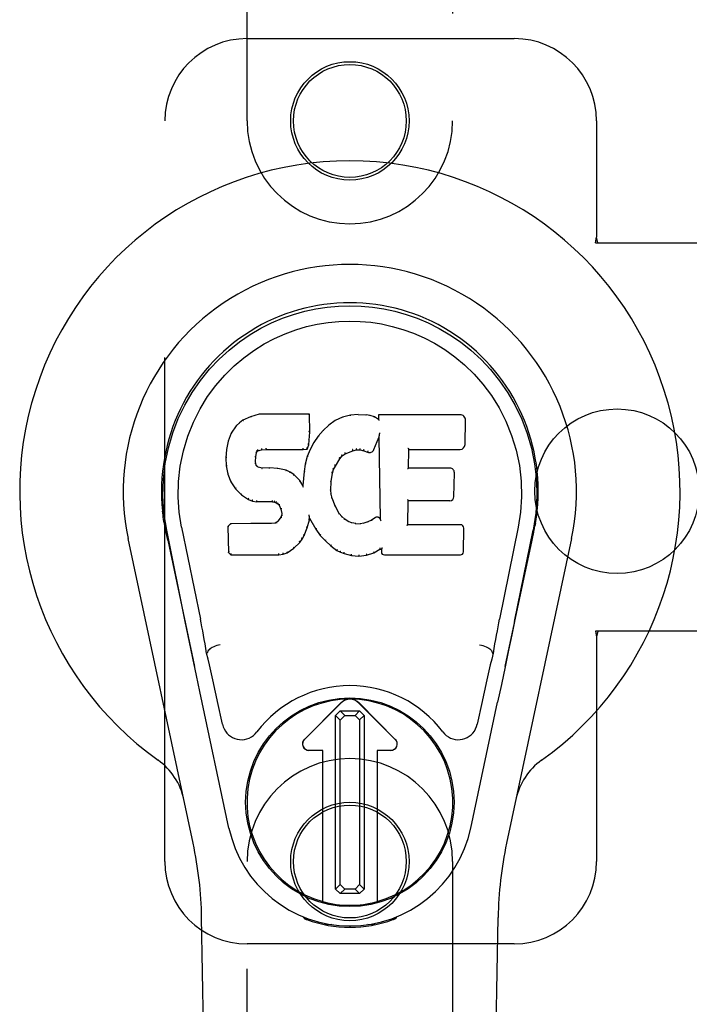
# Model space of a CAD drawing. Header units: inches. Extents: x 0 to 278, y 0 to 180.
# Tile 61 of 76: x 124.81 to 126.85, y 89.9 to 92.89. Entities that reach past the tile are written whole.
import ezdxf

# ---------------------------------------------------------------- set-up
doc = ezdxf.new("R2010")
doc.units = ezdxf.units.IN
doc.header["$LTSCALE"] = 15.310625
doc.header["$MEASUREMENT"] = 0
doc.linetypes.add('HIDDEN', pattern=[0.2, 0.1, -0.1])
doc.layers.add('RIGHTHAND_DOOR_ASSEMBLY', color=7, linetype='CONTINUOUS')
doc.layers.add('SUBPANEL', color=7, linetype='CONTINUOUS')

msp = doc.modelspace()

# ---------------------------------------------------------------- linework, layer by layer
at = {"layer": 'RIGHTHAND_DOOR_ASSEMBLY', "color": 8, "linetype": 'HIDDEN'}
for p, q in [((125.5038, 92.5805), (125.5038, 94.438)), ((126.1288, 94.438), (126.1288, 92.5805)), ((125.5038, 92.8305), (126.3163, 92.8305)), ((125.2538, 90.3305), (125.2538, 92.5805)), ((126.5663, 92.5805), (126.5663, 92.2273)), ((126.5633, 92.2105), (126.5663, 92.2273)), ((126.5707, 92.2105), (126.5663, 92.2273)), ((126.5633, 92.2105), (126.8842, 92.2105)), ((126.8842, 91.0305), (126.5633, 91.0305)), ((126.5633, 91.0305), (126.5663, 91.0136)), ((126.5707, 91.0305), (126.5663, 91.0136)), ((126.5663, 91.0136), (126.5663, 90.3305)), ((125.5038, 88.473), (125.5038, 90.3305)), ((126.1288, 90.3305), (126.1288, 88.473)), ((126.3163, 90.0805), (125.5038, 90.0805))]:
    msp.add_line(p, q, dxfattribs=at)
at = {"layer": 'RIGHTHAND_DOOR_ASSEMBLY', "color": 7, "linetype": 'Continuous'}
for p, q in [((125.5402, 91.69), (125.5144, 91.6817)), ((125.6931, 91.69), (125.5402, 91.69)), ((125.5403, 91.6893), (125.5402, 91.69)), ((125.6925, 91.6893), (125.6931, 91.69)), ((125.6943, 91.6351), (125.6931, 91.69)), ((125.8178, 91.6861), (125.7942, 91.6807)), ((125.8414, 91.6885), (125.8178, 91.6861)), ((125.8179, 91.6855), (125.8178, 91.6861)), ((125.8414, 91.6885), (125.8654, 91.688)), ((125.8414, 91.6878), (125.8414, 91.6885)), ((125.8415, 91.6872), (125.8414, 91.6878)), ((125.8653, 91.6874), (125.8654, 91.688)), ((125.8782, 91.686), (125.8654, 91.688)), ((125.8781, 91.6854), (125.8782, 91.686)), ((125.8911, 91.6818), (125.8782, 91.686)), ((126.1517, 91.6879), (125.9029, 91.6879)), ((125.9036, 91.6873), (125.9029, 91.6879)), ((125.9029, 91.6879), (125.9032, 91.6738)), ((125.4703, 91.6539), (125.4555, 91.6321)), ((125.4802, 91.6634), (125.4703, 91.6539)), ((125.4707, 91.6535), (125.4703, 91.6539)), ((125.4913, 91.6711), (125.4802, 91.6634)), ((125.4806, 91.6629), (125.4802, 91.6634)), ((125.5144, 91.6817), (125.4913, 91.6711)), ((125.4916, 91.6706), (125.4913, 91.6711)), ((125.5147, 91.6811), (125.5144, 91.6817)), ((125.7521, 91.6565), (125.735, 91.6401)), ((125.7717, 91.6708), (125.7521, 91.6565)), ((125.7525, 91.656), (125.7521, 91.6565)), ((125.7942, 91.6807), (125.7717, 91.6708)), ((125.772, 91.6702), (125.7717, 91.6708)), ((125.7944, 91.6801), (125.7942, 91.6807)), ((125.8908, 91.6812), (125.8911, 91.6818)), ((125.9032, 91.6738), (125.8911, 91.6818)), ((125.9032, 91.6738), (125.9038, 91.6727)), ((126.1665, 91.5971), (126.1678, 91.6715)), ((125.4555, 91.6321), (125.4458, 91.6074)), ((125.4561, 91.6318), (125.4555, 91.6321)), ((125.6929, 91.6107), (125.6943, 91.6351)), ((125.6937, 91.6351), (125.6943, 91.6351)), ((125.735, 91.6401), (125.7198, 91.6223)), ((125.7354, 91.6397), (125.735, 91.6401)), ((125.905, 91.6244), (125.9049, 91.6236)), ((125.9051, 91.6251), (125.905, 91.6244)), ((125.9053, 91.6262), (125.9051, 91.6251)), ((125.9055, 91.6272), (125.9053, 91.6262)), ((125.9057, 91.6285), (125.9055, 91.6272)), ((125.9059, 91.6299), (125.9057, 91.6285)), ((125.9063, 91.6318), (125.9059, 91.6299)), ((125.9065, 91.6329), (125.9063, 91.6318)), ((125.4458, 91.6074), (125.4408, 91.5823)), ((125.4464, 91.6072), (125.4458, 91.6074)), ((125.6869, 91.5837), (125.6913, 91.5964)), ((125.6908, 91.5966), (125.6913, 91.5964)), ((125.6913, 91.5964), (125.6929, 91.6107)), ((125.6923, 91.6108), (125.6929, 91.6107)), ((125.7065, 91.6031), (125.6954, 91.5824)), ((125.7198, 91.6223), (125.7065, 91.6031)), ((125.707, 91.6027), (125.7065, 91.6031)), ((125.7203, 91.622), (125.7198, 91.6223)), ((125.8893, 91.5821), (125.9041, 91.6189)), ((125.9047, 91.6218), (125.9041, 91.6189)), ((125.9041, 91.6189), (125.9085, 91.3718)), ((125.9049, 91.6236), (125.9048, 91.6231)), ((125.4408, 91.5823), (125.4394, 91.5574)), ((125.4414, 91.5822), (125.4408, 91.5823)), ((125.5304, 91.5597), (125.5324, 91.5727)), ((125.5318, 91.5729), (125.5324, 91.5727)), ((125.5324, 91.5727), (125.534, 91.576)), ((125.5335, 91.5764), (125.534, 91.576)), ((125.534, 91.576), (125.5366, 91.5782)), ((125.5363, 91.5786), (125.5366, 91.5782)), ((125.5366, 91.5782), (125.5479, 91.5816)), ((125.5478, 91.5821), (125.5479, 91.5816)), ((125.5479, 91.5816), (125.5613, 91.5826)), ((125.5612, 91.5865), (125.5612, 91.5852)), ((125.5612, 91.5832), (125.5613, 91.5826)), ((125.5613, 91.5826), (125.6742, 91.5826)), ((125.6742, 91.5852), (125.6741, 91.5865)), ((125.6742, 91.5826), (125.6869, 91.5837)), ((125.6742, 91.5832), (125.6742, 91.5826)), ((125.6864, 91.5842), (125.6869, 91.5837)), ((125.6954, 91.5824), (125.6868, 91.5605)), ((125.696, 91.5821), (125.6954, 91.5824)), ((125.7933, 91.5629), (125.8021, 91.5689)), ((125.8018, 91.5694), (125.8021, 91.5689)), ((125.8021, 91.5689), (125.8254, 91.5786)), ((125.8253, 91.5791), (125.8254, 91.5786)), ((125.8254, 91.5786), (125.8362, 91.5813)), ((125.8361, 91.5819), (125.8362, 91.5813)), ((125.8362, 91.5813), (125.8471, 91.5812)), ((125.8471, 91.5817), (125.8471, 91.5812)), ((125.8471, 91.5812), (125.8585, 91.5785)), ((125.8587, 91.579), (125.8585, 91.5785)), ((125.8585, 91.5785), (125.8701, 91.574)), ((125.8704, 91.5745), (125.8701, 91.574)), ((125.9941, 91.5253), (125.9951, 91.5825)), ((125.9945, 91.5831), (125.9951, 91.5825)), ((125.9951, 91.5825), (126.1517, 91.5825)), ((125.44, 91.5574), (125.4394, 91.5574)), ((125.4394, 91.5574), (125.4406, 91.5324)), ((125.5289, 91.5457), (125.5295, 91.5457)), ((125.5294, 91.5397), (125.5299, 91.5398)), ((125.5295, 91.5457), (125.5304, 91.5597)), ((125.5299, 91.5398), (125.5295, 91.5457)), ((125.5298, 91.5597), (125.5304, 91.5597)), ((125.5314, 91.5351), (125.5299, 91.5398)), ((125.5308, 91.5349), (125.5314, 91.5351)), ((125.5341, 91.5314), (125.5314, 91.5351)), ((125.6808, 91.538), (125.6769, 91.5153)), ((125.6868, 91.5605), (125.6808, 91.538)), ((125.6814, 91.5379), (125.6808, 91.538)), ((125.6874, 91.5603), (125.6868, 91.5605)), ((125.7722, 91.5321), (125.7862, 91.5542)), ((125.7857, 91.5545), (125.7862, 91.5542)), ((125.7862, 91.5542), (125.7933, 91.5629)), ((125.7929, 91.5633), (125.7933, 91.5629)), ((125.4412, 91.5325), (125.4406, 91.5324)), ((125.4406, 91.5324), (125.4452, 91.5075)), ((125.4458, 91.5077), (125.4452, 91.5075)), ((125.4452, 91.5075), (125.4545, 91.4838)), ((125.5336, 91.531), (125.5341, 91.5314)), ((125.5377, 91.5287), (125.5341, 91.5314)), ((125.5375, 91.5281), (125.5377, 91.5287)), ((125.5492, 91.5255), (125.5377, 91.5287)), ((125.5723, 91.5262), (125.5492, 91.5255)), ((125.5492, 91.5248), (125.5492, 91.5255)), ((125.5722, 91.525), (125.5723, 91.5256)), ((125.5973, 91.5249), (125.5723, 91.5262)), ((125.5723, 91.5256), (125.5723, 91.5262)), ((125.5972, 91.5243), (125.5973, 91.5249)), ((125.6224, 91.5194), (125.5973, 91.5249)), ((125.6222, 91.5188), (125.6224, 91.5194)), ((125.6349, 91.5137), (125.6224, 91.5194)), ((125.6346, 91.5132), (125.6349, 91.5137)), ((125.646, 91.5058), (125.6349, 91.5137)), ((125.6456, 91.5054), (125.646, 91.5058)), ((125.6641, 91.4876), (125.646, 91.5058)), ((125.6769, 91.5153), (125.6733, 91.4731)), ((125.6775, 91.5152), (125.6769, 91.5153)), ((125.7597, 91.4847), (125.7632, 91.5103)), ((125.7626, 91.5104), (125.7632, 91.5103)), ((125.7632, 91.5103), (125.7667, 91.5214)), ((125.7662, 91.5216), (125.7667, 91.5214)), ((125.7667, 91.5214), (125.7722, 91.5321)), ((125.7717, 91.5324), (125.7722, 91.5321)), ((125.9934, 91.5247), (125.9941, 91.5253)), ((126.1207, 91.5253), (125.9941, 91.5253)), ((126.1328, 91.4386), (126.1341, 91.5117)), ((125.455, 91.4841), (125.4545, 91.4838)), ((125.4545, 91.4838), (125.4685, 91.4624)), ((125.6637, 91.4872), (125.6641, 91.4876)), ((125.6733, 91.4731), (125.6641, 91.4876)), ((125.7585, 91.4586), (125.7597, 91.4847)), ((125.7591, 91.4847), (125.7597, 91.4847)), ((125.469, 91.4628), (125.4685, 91.4624)), ((125.4685, 91.4624), (125.4863, 91.4441)), ((125.4866, 91.4446), (125.4863, 91.4441)), ((125.6738, 91.4713), (125.6733, 91.4731)), ((125.7579, 91.4586), (125.7585, 91.4586)), ((125.7595, 91.4465), (125.7585, 91.4586)), ((125.7589, 91.4464), (125.7595, 91.4465)), ((125.7621, 91.4346), (125.7595, 91.4465)), ((125.4863, 91.4441), (125.5077, 91.4303)), ((125.5079, 91.4308), (125.5077, 91.4303)), ((125.5077, 91.4303), (125.5203, 91.4256)), ((125.5204, 91.4262), (125.5203, 91.4256)), ((125.5203, 91.4256), (125.5332, 91.4235)), ((125.5333, 91.424), (125.5332, 91.4235)), ((125.581, 91.423), (125.5332, 91.4235)), ((125.581, 91.4235), (125.581, 91.423)), ((125.581, 91.423), (125.5874, 91.4224)), ((125.5875, 91.4229), (125.5874, 91.4224)), ((125.5874, 91.4224), (125.5925, 91.4207)), ((125.5927, 91.4212), (125.5925, 91.4207)), ((125.5925, 91.4207), (125.5969, 91.4174)), ((125.5973, 91.4178), (125.5969, 91.4174)), ((125.5969, 91.4174), (125.6009, 91.4128)), ((125.7615, 91.4345), (125.7621, 91.4346)), ((125.7715, 91.4106), (125.7621, 91.4346)), ((125.9923, 91.3537), (125.9936, 91.4268)), ((125.993, 91.4273), (125.9936, 91.4268)), ((125.9936, 91.4268), (126.1207, 91.4268)), ((125.6013, 91.4131), (125.6009, 91.4128)), ((125.6009, 91.4128), (125.6067, 91.401)), ((125.6073, 91.4012), (125.6067, 91.401)), ((125.6067, 91.401), (125.6091, 91.3877)), ((125.6091, 91.3877), (125.6086, 91.3819)), ((125.6097, 91.3877), (125.6091, 91.3877)), ((125.771, 91.4104), (125.7715, 91.4106)), ((125.784, 91.3883), (125.7715, 91.4106)), ((125.7835, 91.3879), (125.784, 91.3883)), ((125.7919, 91.3789), (125.784, 91.3883)), ((125.2523, 91.3576), (125.2537, 91.3505)), ((125.4535, 91.3568), (125.4455, 91.3487)), ((125.5152, 91.3574), (125.4535, 91.3568)), ((125.4537, 91.3562), (125.4535, 91.3568)), ((125.5759, 91.3577), (125.5152, 91.3574)), ((125.5152, 91.3568), (125.5152, 91.3574)), ((125.5152, 91.3568), (125.5152, 91.3562)), ((125.5895, 91.3588), (125.5759, 91.3577)), ((125.5759, 91.3571), (125.5759, 91.3577)), ((125.5759, 91.3571), (125.576, 91.3565)), ((125.594, 91.3612), (125.5895, 91.3588)), ((125.5897, 91.3582), (125.5895, 91.3588)), ((125.5985, 91.3657), (125.594, 91.3612)), ((125.5944, 91.3607), (125.594, 91.3612)), ((125.6068, 91.3767), (125.5985, 91.3657)), ((125.599, 91.3652), (125.5985, 91.3657)), ((125.6086, 91.3819), (125.6068, 91.3767)), ((125.6073, 91.3764), (125.6068, 91.3767)), ((125.6092, 91.3817), (125.6086, 91.3819)), ((125.6866, 91.3441), (125.6935, 91.3681)), ((125.6924, 91.3828), (125.6922, 91.3839)), ((125.6926, 91.3821), (125.6924, 91.3828)), ((125.6927, 91.3815), (125.6926, 91.3821)), ((125.6928, 91.3808), (125.6927, 91.3815)), ((125.693, 91.3802), (125.6928, 91.3808)), ((125.6929, 91.3682), (125.6935, 91.3681)), ((125.6931, 91.3796), (125.693, 91.3802)), ((125.6932, 91.3789), (125.6931, 91.3796)), ((125.6935, 91.3681), (125.694, 91.374)), ((125.694, 91.374), (125.6936, 91.3759)), ((125.694, 91.374), (125.7132, 91.34)), ((125.7914, 91.3785), (125.7919, 91.3789)), ((125.8012, 91.3706), (125.7919, 91.3789)), ((125.8008, 91.3701), (125.8012, 91.3706)), ((125.8114, 91.3637), (125.8012, 91.3706)), ((125.8111, 91.3631), (125.8114, 91.3637)), ((125.8225, 91.3592), (125.8114, 91.3637)), ((125.8224, 91.3586), (125.8225, 91.3592)), ((125.8347, 91.357), (125.8225, 91.3592)), ((125.8347, 91.357), (125.8471, 91.3566)), ((125.8347, 91.3564), (125.8347, 91.357)), ((125.8592, 91.3584), (125.8471, 91.3566)), ((125.8471, 91.3559), (125.8471, 91.3566)), ((125.8473, 91.3553), (125.8471, 91.3559)), ((125.8711, 91.3623), (125.8592, 91.3584)), ((125.8593, 91.3578), (125.8592, 91.3584)), ((125.8824, 91.3675), (125.8711, 91.3623)), ((125.8714, 91.3617), (125.8711, 91.3623)), ((125.8929, 91.3746), (125.8824, 91.3675)), ((125.8828, 91.3669), (125.8824, 91.3675)), ((125.8932, 91.3741), (125.8929, 91.3746)), ((125.9085, 91.3718), (125.9085, 91.3717)), ((125.9091, 91.3696), (125.9085, 91.3717)), ((125.9112, 91.3642), (125.9105, 91.3663)), ((126.3803, 91.3576), (126.3789, 91.3505)), ((126.3794, 91.3526), (126.3803, 91.3576)), ((125.2554, 91.3409), (125.2548, 91.3439)), ((125.256, 91.3377), (125.2554, 91.3409)), ((125.2594, 91.3213), (125.256, 91.3377)), ((125.3158, 91.06), (125.2593, 91.3369)), ((125.3048, 91.3461), (125.3618, 91.0671)), ((125.4461, 91.3485), (125.4455, 91.3487)), ((125.4455, 91.3487), (125.4469, 91.2695)), ((125.6774, 91.3213), (125.6866, 91.3441)), ((125.6861, 91.3443), (125.6866, 91.3441)), ((125.7136, 91.3403), (125.7132, 91.34)), ((125.7132, 91.34), (125.7264, 91.3213)), ((125.9917, 91.3531), (125.9923, 91.3537)), ((126.1523, 91.3537), (125.9923, 91.3537)), ((126.1614, 91.271), (126.1627, 91.3432)), ((126.3278, 91.3461), (126.2708, 91.0671)), ((126.3168, 91.06), (126.3733, 91.3369)), ((126.3752, 91.3312), (126.3768, 91.3389)), ((126.3768, 91.3389), (126.3773, 91.3416)), ((126.3773, 91.3416), (126.3778, 91.3443)), ((126.3778, 91.3443), (126.3794, 91.3526)), ((125.3398, 90.3859), (125.1424, 91.3119)), ((125.2624, 91.307), (125.2594, 91.3213)), ((125.2624, 91.3069), (125.3443, 90.9227)), ((125.6464, 91.2823), (125.6643, 91.2996)), ((125.6638, 91.2999), (125.6643, 91.2996)), ((125.6643, 91.2996), (125.6716, 91.3101)), ((125.6711, 91.3104), (125.6716, 91.3101)), ((125.6716, 91.3101), (125.6774, 91.3213)), ((125.6769, 91.3216), (125.6774, 91.3213)), ((125.7268, 91.3216), (125.7264, 91.3213)), ((125.7264, 91.3213), (125.7417, 91.3044)), ((125.7421, 91.3048), (125.7417, 91.3044)), ((125.7417, 91.3044), (125.7587, 91.2892)), ((126.2883, 90.9227), (126.3701, 91.3069)), ((126.4901, 91.3119), (126.2928, 90.3859)), ((125.4475, 91.2697), (125.4469, 91.2695)), ((125.4469, 91.2695), (125.4545, 91.2621)), ((125.6006, 91.2646), (125.6005, 91.266)), ((125.6134, 91.2638), (125.6256, 91.2681)), ((125.6253, 91.2686), (125.6256, 91.2681)), ((125.6256, 91.2681), (125.6464, 91.2823)), ((125.6461, 91.2827), (125.6464, 91.2823)), ((125.7591, 91.2896), (125.7587, 91.2892)), ((125.7587, 91.2892), (125.777, 91.2753)), ((125.7773, 91.2757), (125.777, 91.2753)), ((125.777, 91.2753), (125.7875, 91.2699)), ((125.7877, 91.2704), (125.7875, 91.2699)), ((125.7875, 91.2699), (125.7985, 91.2661)), ((125.7987, 91.2667), (125.7985, 91.2661)), ((125.7985, 91.2661), (125.8208, 91.2605)), ((125.8668, 91.2611), (125.889, 91.268)), ((125.8887, 91.2685), (125.889, 91.268)), ((125.889, 91.268), (125.9076, 91.2792)), ((125.9074, 91.2797), (125.9076, 91.2792)), ((125.9076, 91.2792), (125.912, 91.2792)), ((125.9125, 91.2797), (125.912, 91.2792)), ((125.912, 91.2792), (125.9121, 91.271)), ((125.4547, 91.2626), (125.4545, 91.2621)), ((125.4545, 91.2621), (125.6006, 91.2621)), ((125.6006, 91.2621), (125.6134, 91.2638)), ((125.6006, 91.2626), (125.6006, 91.2621)), ((125.6133, 91.2643), (125.6134, 91.2638)), ((125.8209, 91.261), (125.8208, 91.2605)), ((125.8208, 91.2605), (125.8437, 91.2579)), ((125.8437, 91.2619), (125.8437, 91.2585)), ((125.8437, 91.2579), (125.8668, 91.2611)), ((125.8437, 91.2585), (125.8437, 91.2579)), ((125.8667, 91.2617), (125.8668, 91.2611)), ((125.9212, 91.2621), (126.1523, 91.2621)), ((126.3167, 91.0599), (126.3084, 91.0194)), ((125.339, 90.9478), (125.3288, 90.9967)), ((126.3084, 91.0194), (126.2988, 90.9728)), ((126.2988, 90.9728), (126.2881, 90.922)), ((125.35, 90.8956), (125.339, 90.9478)), ((125.3829, 90.9633), (125.3808, 90.963)), ((125.3829, 90.9637), (125.3829, 90.9633)), ((126.2497, 90.9633), (126.2496, 90.9637)), ((126.2497, 90.9633), (126.2517, 90.963)), ((126.2881, 90.922), (126.2769, 90.8688)), ((125.3603, 90.847), (125.35, 90.8956)), ((125.4486, 90.4323), (125.3603, 90.847)), ((126.2769, 90.8688), (126.2655, 90.8149)), ((125.429, 90.7475), (125.4143, 90.8166)), ((126.2183, 90.8166), (126.2036, 90.7475)), ((125.6781, 90.7017), (125.7884, 90.8121)), ((125.7885, 90.812), (125.6782, 90.7016)), ((125.773, 90.7742), (125.7868, 90.7882)), ((125.7868, 90.7882), (125.8456, 90.7882)), ((125.7868, 90.7882), (125.8006, 90.7744)), ((125.8319, 90.7744), (125.8456, 90.7882)), ((125.9544, 90.7016), (125.844, 90.812)), ((125.8441, 90.8121), (125.9545, 90.7017)), ((125.8456, 90.7882), (125.8596, 90.7743)), ((126.184, 90.4323), (126.2655, 90.8149)), ((125.7867, 90.7604), (125.773, 90.7742)), ((125.773, 90.2469), (125.773, 90.7742)), ((125.8006, 90.7744), (125.7867, 90.7604)), ((125.7867, 90.2606), (125.7867, 90.7604)), ((125.8006, 90.7744), (125.8319, 90.7744)), ((125.8458, 90.7605), (125.8319, 90.7744)), ((125.8596, 90.7743), (125.8458, 90.7605)), ((125.8458, 90.7605), (125.8458, 90.2608)), ((125.8596, 90.7743), (125.8596, 90.247)), ((125.7337, 90.6682), (125.692, 90.6682)), ((125.7336, 90.6681), (125.692, 90.6681)), ((125.7336, 90.6681), (125.7337, 90.6682)), ((125.7336, 90.2087), (125.7336, 90.6681)), ((125.7337, 90.2087), (125.7337, 90.6682)), ((125.9406, 90.6682), (125.8988, 90.6682)), ((125.899, 90.6681), (125.8988, 90.6682)), ((125.8988, 90.6682), (125.8988, 90.2087)), ((125.9406, 90.6681), (125.899, 90.6681)), ((125.899, 90.6681), (125.899, 90.2087)), ((125.773, 90.2469), (125.7867, 90.2606)), ((125.7867, 90.2606), (125.8007, 90.2468)), ((125.832, 90.2468), (125.8458, 90.2608)), ((125.8458, 90.2608), (125.8596, 90.247)), ((125.7869, 90.233), (125.773, 90.2469)), ((125.8007, 90.2468), (125.7869, 90.233)), ((125.8457, 90.233), (125.7869, 90.233)), ((125.832, 90.2468), (125.8007, 90.2468)), ((125.8457, 90.233), (125.832, 90.2468)), ((125.8596, 90.247), (125.8457, 90.233)), ((125.4378, 86.021), (125.3655, 90.1604)), ((125.6775, 90.157), (125.6748, 90.1627)), ((125.6811, 90.1601), (125.681, 90.1556)), ((125.9515, 90.1601), (125.9515, 90.1556)), ((125.9578, 90.1627), (125.955, 90.157)), ((126.1948, 86.021), (126.267, 90.1604)), ((125.6847, 90.157), (125.685, 90.1541)), ((125.7616, 90.1389), (125.7406, 90.1386)), ((125.8163, 90.1347), (125.8163, 90.1307)), ((125.8919, 90.1386), (125.871, 90.1389)), ((125.9476, 90.1541), (125.9479, 90.157))]:
    msp.add_line(p, q, dxfattribs=at)
for points in [[(125.2593, 91.3368), (125.2511, 91.3895), (125.2479, 91.4412), (125.2493, 91.4915), (125.2549, 91.5402), (125.2645, 91.5875), (125.2778, 91.6328), (125.2944, 91.676), (125.3141, 91.717), (125.3367, 91.7558), (125.3618, 91.7921), (125.3892, 91.8258), (125.4184, 91.8567), (125.449, 91.8845), (125.4806, 91.9094), (125.5128, 91.9313), (125.5454, 91.9504), (125.5783, 91.9669), (125.6115, 91.9809), (125.6452, 91.9927), (125.6791, 92.0023), (125.7129, 92.0096), (125.747, 92.0149), (125.7815, 92.018), (125.8163, 92.0191)], [(125.8163, 92.0191), (125.8505, 92.0181), (125.8849, 92.0149), (125.9192, 92.0097), (125.9534, 92.0023), (125.9873, 91.9927), (126.021, 91.9809), (126.0546, 91.9667), (126.0878, 91.9501), (126.1204, 91.9309), (126.1525, 91.909), (126.1844, 91.8838), (126.2151, 91.8557), (126.2442, 91.8248), (126.2714, 91.7912), (126.2965, 91.7548), (126.3191, 91.7158), (126.3388, 91.6744), (126.3554, 91.631), (126.3684, 91.586), (126.3778, 91.5392), (126.3834, 91.4905), (126.3847, 91.4403), (126.3814, 91.3889), (126.3733, 91.3368)], [(125.3048, 91.3461), (125.2975, 91.3918), (125.2944, 91.4379), (125.2954, 91.4847), (125.3005, 91.5313), (125.31, 91.5777), (125.3235, 91.6226), (125.3405, 91.6654), (125.3608, 91.7056), (125.3838, 91.7428), (125.409, 91.777), (125.4359, 91.8081), (125.4643, 91.8361), (125.4939, 91.8611), (125.5244, 91.8833), (125.5557, 91.9029), (125.5876, 91.9198), (125.6197, 91.9341), (125.6521, 91.9461), (125.6847, 91.9557), (125.7173, 91.9631), (125.75, 91.9683), (125.7826, 91.9715), (125.8151, 91.9726), (125.8477, 91.9716), (125.8802, 91.9686), (125.9126, 91.9636), (125.9451, 91.9564), (125.9775, 91.947), (126.0099, 91.9353), (126.0419, 91.9213), (126.0735, 91.9048), (126.1046, 91.8857), (126.1352, 91.8638), (126.165, 91.839), (126.1937, 91.8112), (126.2209, 91.7804), (126.2465, 91.7462), (126.2698, 91.7089), (126.2906, 91.6683), (126.3082, 91.6252), (126.3219, 91.5802), (126.3316, 91.5338)], [(125.5403, 91.6893), (125.5403, 91.6893), (125.5404, 91.6892), (125.5404, 91.6892), (125.5405, 91.689), (125.5405, 91.6889), (125.5406, 91.6887)], [(125.6919, 91.6893), (125.6917, 91.6893), (125.6915, 91.6892), (125.6913, 91.6892), (125.6911, 91.689), (125.6908, 91.6889), (125.6906, 91.6887)], [(125.8182, 91.6849), (125.8182, 91.6851), (125.8181, 91.6852), (125.8181, 91.6854), (125.818, 91.6854), (125.818, 91.6855), (125.8179, 91.6855)], [(125.8652, 91.6868), (125.8652, 91.687), (125.8652, 91.6871), (125.8653, 91.6872), (125.8653, 91.6873), (125.8653, 91.6874), (125.8653, 91.6874)], [(125.8776, 91.6849), (125.8777, 91.685), (125.8778, 91.6852), (125.8779, 91.6853), (125.8779, 91.6854), (125.878, 91.6854), (125.8781, 91.6854)], [(125.9056, 91.6867), (125.9053, 91.6868), (125.905, 91.687), (125.9048, 91.6871), (125.9046, 91.6872), (125.9044, 91.6872), (125.9042, 91.6872)], [(125.4806, 91.6629), (125.4808, 91.663), (125.4809, 91.663), (125.4811, 91.663), (125.4813, 91.663), (125.4815, 91.6629), (125.4818, 91.6628)], [(125.4917, 91.6706), (125.4918, 91.6706), (125.4919, 91.6706), (125.492, 91.6706), (125.4922, 91.6705), (125.4924, 91.6704), (125.4926, 91.6702)], [(125.5147, 91.6811), (125.5148, 91.6811), (125.5149, 91.6811), (125.515, 91.681), (125.5151, 91.681), (125.5152, 91.6808), (125.5154, 91.6807)], [(125.7537, 91.6558), (125.7534, 91.656), (125.7532, 91.6561), (125.753, 91.6561), (125.7528, 91.6561), (125.7526, 91.6561), (125.7524, 91.656)], [(125.773, 91.6699), (125.7728, 91.6701), (125.7726, 91.6702), (125.7724, 91.6702), (125.7723, 91.6703), (125.7722, 91.6703), (125.772, 91.6702)], [(125.795, 91.6796), (125.7949, 91.6798), (125.7948, 91.6799), (125.7947, 91.68), (125.7946, 91.6801), (125.7945, 91.6801), (125.7944, 91.6801)], [(125.89, 91.6808), (125.8901, 91.681), (125.8903, 91.6811), (125.8904, 91.6812), (125.8906, 91.6812), (125.8907, 91.6813), (125.8908, 91.6812)], [(125.9058, 91.6704), (125.9055, 91.6708), (125.9053, 91.6712), (125.905, 91.6716), (125.9047, 91.672), (125.9045, 91.6722), (125.9042, 91.6724)], [(125.4561, 91.6318), (125.4563, 91.632), (125.4565, 91.6322), (125.4568, 91.6322), (125.4571, 91.6323), (125.4575, 91.6323), (125.4578, 91.6322)], [(125.4708, 91.6535), (125.471, 91.6536), (125.4712, 91.6537), (125.4714, 91.6537), (125.4717, 91.6537), (125.472, 91.6537), (125.4722, 91.6536)], [(125.6937, 91.6351), (125.6936, 91.6355), (125.6934, 91.6359), (125.6931, 91.6361), (125.6927, 91.6364), (125.6922, 91.6365), (125.6917, 91.6365)], [(125.7368, 91.6397), (125.7366, 91.6398), (125.7363, 91.6399), (125.7361, 91.6399), (125.7358, 91.6399), (125.7356, 91.6398), (125.7354, 91.6396)], [(125.4465, 91.6073), (125.4466, 91.6075), (125.4468, 91.6077), (125.4472, 91.6079), (125.4475, 91.608), (125.4479, 91.608), (125.4483, 91.608)], [(125.6908, 91.5967), (125.6907, 91.597), (125.6905, 91.5974), (125.6903, 91.5977), (125.6899, 91.598), (125.6894, 91.5982), (125.6888, 91.5984)], [(125.6923, 91.6107), (125.6923, 91.6111), (125.6921, 91.6115), (125.6918, 91.6118), (125.6914, 91.6121), (125.6909, 91.6122), (125.6904, 91.6123)], [(125.7087, 91.6031), (125.7083, 91.6032), (125.708, 91.6032), (125.7077, 91.6032), (125.7074, 91.6031), (125.7072, 91.6029), (125.707, 91.6027)], [(125.7218, 91.6221), (125.7215, 91.6222), (125.7212, 91.6223), (125.721, 91.6223), (125.7207, 91.6222), (125.7205, 91.6221), (125.7203, 91.6219)], [(125.9048, 91.6231), (125.9048, 91.6229), (125.9048, 91.6228), (125.9047, 91.6226)], [(125.9047, 91.6226), (125.9047, 91.6223), (125.9047, 91.6222), (125.9047, 91.622)], [(125.4414, 91.5823), (125.4415, 91.5826), (125.4418, 91.5829), (125.4421, 91.5831), (125.4425, 91.5833), (125.4429, 91.5833), (125.4433, 91.5834)], [(125.5299, 91.5748), (125.5304, 91.5747), (125.5309, 91.5745), (125.5313, 91.5742), (125.5316, 91.5738), (125.5318, 91.5734), (125.5318, 91.573)], [(125.5319, 91.579), (125.5325, 91.5787), (125.5329, 91.5783), (125.5333, 91.5779), (125.5336, 91.5774), (125.5337, 91.5769), (125.5336, 91.5765)], [(125.5353, 91.5818), (125.5356, 91.5815), (125.5359, 91.581), (125.5362, 91.5806), (125.5364, 91.5801), (125.5365, 91.5797), (125.5365, 91.5793), (125.5365, 91.5789), (125.5363, 91.5787)], [(125.5474, 91.5855), (125.5476, 91.5851), (125.5477, 91.5846), (125.5478, 91.584), (125.5479, 91.5835), (125.5479, 91.583), (125.5479, 91.5826), (125.5479, 91.5823), (125.5478, 91.5821)], [(125.5612, 91.5852), (125.5613, 91.5846), (125.5613, 91.5842), (125.5613, 91.5838), (125.5613, 91.5835), (125.5613, 91.5833), (125.5612, 91.5832)], [(125.6742, 91.5832), (125.6742, 91.5833), (125.6742, 91.5835), (125.6742, 91.5838), (125.6742, 91.5842), (125.6742, 91.5846), (125.6742, 91.5852)], [(125.6865, 91.5846), (125.6866, 91.5848), (125.6865, 91.5852), (125.6864, 91.5856), (125.6862, 91.586), (125.686, 91.5864), (125.6857, 91.5868), (125.6853, 91.5872), (125.685, 91.5875)], [(125.6977, 91.5826), (125.6974, 91.5827), (125.697, 91.5827), (125.6967, 91.5826), (125.6964, 91.5825), (125.6961, 91.5823), (125.6959, 91.582)], [(125.7929, 91.5634), (125.7931, 91.5637), (125.7931, 91.564), (125.793, 91.5644), (125.7929, 91.5648), (125.7926, 91.5652), (125.7923, 91.5655), (125.7919, 91.5659), (125.7915, 91.5662)], [(125.8018, 91.5694), (125.802, 91.5696), (125.802, 91.5699), (125.802, 91.5703), (125.8019, 91.5707), (125.8017, 91.5712), (125.8015, 91.5717), (125.8012, 91.5721), (125.8008, 91.5725)], [(125.8253, 91.5791), (125.8254, 91.5793), (125.8255, 91.5795), (125.8255, 91.5799), (125.8254, 91.5803), (125.8253, 91.5809), (125.8251, 91.5814), (125.8249, 91.5819), (125.8246, 91.5824)], [(125.8361, 91.5819), (125.8362, 91.582), (125.8362, 91.5822), (125.8362, 91.5826), (125.8362, 91.583), (125.8362, 91.5836), (125.8361, 91.5842), (125.836, 91.5847), (125.8359, 91.5852)], [(125.8472, 91.5817), (125.8471, 91.5818), (125.8471, 91.582), (125.8471, 91.5824), (125.8471, 91.5829), (125.8471, 91.5834), (125.8472, 91.584), (125.8473, 91.5846), (125.8474, 91.5851)], [(125.8587, 91.579), (125.8585, 91.5792), (125.8585, 91.5794), (125.8585, 91.5798), (125.8585, 91.5803), (125.8586, 91.5808), (125.8588, 91.5813), (125.859, 91.5819), (125.8593, 91.5823)], [(125.8711, 91.5777), (125.8708, 91.5773), (125.8706, 91.5769), (125.8704, 91.5763), (125.8702, 91.5758), (125.8701, 91.5754), (125.8701, 91.575), (125.8702, 91.5747), (125.8704, 91.5745)], [(125.9925, 91.5865), (125.9928, 91.5863), (125.993, 91.586), (125.9933, 91.5858), (125.9935, 91.5856), (125.9937, 91.5853), (125.9939, 91.5851)], [(125.9939, 91.5851), (125.9941, 91.5848), (125.9942, 91.5846), (125.9943, 91.5843), (125.9944, 91.5841), (125.9945, 91.5839), (125.9945, 91.5837)], [(125.44, 91.5575), (125.4401, 91.5578), (125.4403, 91.5581), (125.4406, 91.5584), (125.441, 91.5586), (125.4414, 91.5587), (125.4419, 91.5588)], [(125.527, 91.547), (125.5274, 91.547), (125.5279, 91.5469), (125.5283, 91.5467), (125.5286, 91.5464), (125.5288, 91.5461), (125.5289, 91.5456)], [(125.5274, 91.5407), (125.5278, 91.5407), (125.5283, 91.5406), (125.5286, 91.5405), (125.5289, 91.5403), (125.5292, 91.54), (125.5293, 91.5398)], [(125.5278, 91.5613), (125.5283, 91.5612), (125.5288, 91.561), (125.5292, 91.5608), (125.5295, 91.5605), (125.5297, 91.5601), (125.5298, 91.5597)], [(125.529, 91.5353), (125.5294, 91.5354), (125.5297, 91.5354), (125.53, 91.5354), (125.5303, 91.5353), (125.5305, 91.5351), (125.5307, 91.535)], [(125.6833, 91.5388), (125.6829, 91.5389), (125.6825, 91.5388), (125.6821, 91.5387), (125.6818, 91.5385), (125.6816, 91.5382), (125.6814, 91.5379)], [(125.6893, 91.5611), (125.6888, 91.5611), (125.6885, 91.5611), (125.6881, 91.561), (125.6878, 91.5608), (125.6875, 91.5606), (125.6874, 91.5603)], [(125.7717, 91.5324), (125.7718, 91.5328), (125.7717, 91.5333), (125.7715, 91.5337), (125.7711, 91.5341), (125.7705, 91.5345), (125.77, 91.5347)], [(125.7857, 91.5546), (125.7858, 91.5549), (125.7858, 91.5552), (125.7857, 91.5556), (125.7855, 91.5559), (125.7852, 91.5563), (125.7849, 91.5566), (125.7845, 91.5569), (125.7841, 91.557)], [(125.4412, 91.5325), (125.4413, 91.5329), (125.4414, 91.5332), (125.4418, 91.5335), (125.4422, 91.5338), (125.4426, 91.534), (125.4432, 91.534)], [(125.4458, 91.5078), (125.4458, 91.5082), (125.446, 91.5085), (125.4462, 91.5089), (125.4466, 91.5092), (125.4471, 91.5094), (125.4477, 91.5096)], [(125.5322, 91.5309), (125.5325, 91.5311), (125.5327, 91.5311), (125.533, 91.5312), (125.5332, 91.5312), (125.5334, 91.5311), (125.5335, 91.531)], [(125.5366, 91.5277), (125.5367, 91.5279), (125.5369, 91.528), (125.537, 91.5281), (125.5372, 91.5281), (125.5373, 91.5282), (125.5374, 91.5282)], [(125.5489, 91.5242), (125.549, 91.5244), (125.549, 91.5245), (125.549, 91.5246), (125.5491, 91.5247), (125.5491, 91.5248), (125.5492, 91.5248)], [(125.5969, 91.5237), (125.597, 91.5239), (125.597, 91.524), (125.5971, 91.5241), (125.5971, 91.5242), (125.5972, 91.5243), (125.5972, 91.5243)], [(125.6216, 91.5183), (125.6217, 91.5185), (125.6218, 91.5186), (125.6219, 91.5187), (125.622, 91.5187), (125.6221, 91.5188), (125.6222, 91.5188)], [(125.6336, 91.5128), (125.6339, 91.513), (125.6341, 91.5131), (125.6342, 91.5132), (125.6343, 91.5132), (125.6345, 91.5132), (125.6346, 91.5132)], [(125.6443, 91.5052), (125.6445, 91.5054), (125.6448, 91.5054), (125.645, 91.5055), (125.6452, 91.5055), (125.6454, 91.5055), (125.6455, 91.5054)], [(125.6795, 91.5163), (125.679, 91.5163), (125.6786, 91.5162), (125.6782, 91.5161), (125.6779, 91.5158), (125.6777, 91.5155), (125.6775, 91.5152)], [(125.7626, 91.5105), (125.7626, 91.5109), (125.7624, 91.5112), (125.7621, 91.5116), (125.7617, 91.5119), (125.7612, 91.5121), (125.7607, 91.5122)], [(125.7662, 91.5217), (125.7662, 91.5221), (125.7661, 91.5225), (125.7658, 91.5229), (125.7654, 91.5233), (125.7649, 91.5235), (125.7643, 91.5237)], [(125.9914, 91.5241), (125.9917, 91.5242), (125.992, 91.5244), (125.9922, 91.5245), (125.9924, 91.5246), (125.9926, 91.5246), (125.9928, 91.5247)], [(126.3316, 91.5338), (126.337, 91.4864), (126.3382, 91.4388), (126.3351, 91.3922), (126.3278, 91.3461)], [(125.455, 91.4842), (125.455, 91.4846), (125.4551, 91.485), (125.4553, 91.4854), (125.4557, 91.4858), (125.4562, 91.4861), (125.4568, 91.4863)], [(125.6621, 91.4874), (125.6624, 91.4875), (125.6627, 91.4875), (125.663, 91.4875), (125.6632, 91.4875), (125.6634, 91.4874), (125.6636, 91.4873)], [(125.7591, 91.4848), (125.759, 91.4851), (125.7588, 91.4855), (125.7585, 91.4858), (125.7581, 91.486), (125.7576, 91.4862), (125.7571, 91.4863)], [(125.4689, 91.4629), (125.4688, 91.4631), (125.4688, 91.4635), (125.4689, 91.4638), (125.4691, 91.4642), (125.4694, 91.4646), (125.4697, 91.4649), (125.4701, 91.4652), (125.4705, 91.4654)], [(125.4866, 91.4446), (125.4865, 91.4449), (125.4864, 91.4452), (125.4865, 91.4456), (125.4866, 91.446), (125.4868, 91.4464), (125.4871, 91.4468), (125.4875, 91.4472), (125.4879, 91.4475)], [(125.6752, 91.4667), (125.6747, 91.4685), (125.6745, 91.4694), (125.6742, 91.4701), (125.674, 91.4707), (125.6739, 91.4711)], [(125.7579, 91.4587), (125.7578, 91.459), (125.7576, 91.4593), (125.7573, 91.4596), (125.7569, 91.4598), (125.7564, 91.4599), (125.7559, 91.4599)], [(125.7589, 91.4464), (125.7587, 91.4467), (125.7585, 91.447), (125.7582, 91.4472), (125.7578, 91.4474), (125.7574, 91.4474), (125.7569, 91.4474)], [(125.5079, 91.4308), (125.5077, 91.431), (125.5077, 91.4313), (125.5077, 91.4317), (125.5078, 91.4321), (125.508, 91.4326), (125.5082, 91.4331), (125.5085, 91.4335), (125.5088, 91.4339)], [(125.5204, 91.4262), (125.5203, 91.4263), (125.5203, 91.4265), (125.5203, 91.4269), (125.5203, 91.4274), (125.5204, 91.4279), (125.5205, 91.4285), (125.5207, 91.429), (125.5209, 91.4295)], [(125.5333, 91.424), (125.5332, 91.4241), (125.5332, 91.4243), (125.5332, 91.4247), (125.5332, 91.4251), (125.5333, 91.4257), (125.5333, 91.4263), (125.5334, 91.4268), (125.5335, 91.4274)], [(125.581, 91.4235), (125.581, 91.4236), (125.581, 91.4238), (125.581, 91.4242), (125.581, 91.4247), (125.581, 91.4252), (125.5811, 91.4258), (125.5811, 91.4264), (125.5811, 91.4269)], [(125.5875, 91.4229), (125.5874, 91.423), (125.5874, 91.4233), (125.5874, 91.4236), (125.5874, 91.4241), (125.5875, 91.4246), (125.5876, 91.4252), (125.5878, 91.4258), (125.5879, 91.4263)], [(125.5927, 91.4212), (125.5926, 91.4214), (125.5925, 91.4217), (125.5925, 91.4221), (125.5926, 91.4225), (125.5928, 91.423), (125.593, 91.4235), (125.5933, 91.4239), (125.5937, 91.4243)], [(125.5974, 91.4177), (125.5972, 91.418), (125.5971, 91.4184), (125.5972, 91.4188), (125.5974, 91.4192), (125.5976, 91.4196), (125.5979, 91.42), (125.5983, 91.4203), (125.5987, 91.4206)], [(125.6013, 91.4132), (125.6012, 91.4136), (125.6013, 91.414), (125.6016, 91.4145), (125.6019, 91.4149), (125.6024, 91.4153), (125.603, 91.4155)], [(125.7615, 91.4345), (125.7614, 91.4348), (125.7611, 91.435), (125.7608, 91.4351), (125.7605, 91.4352), (125.7601, 91.4353), (125.7597, 91.4352)], [(125.9911, 91.4307), (125.9913, 91.4305), (125.9916, 91.4303), (125.9918, 91.43), (125.9921, 91.4298), (125.9923, 91.4295), (125.9925, 91.4293)], [(125.9925, 91.4293), (125.9926, 91.429), (125.9928, 91.4288), (125.9929, 91.4286), (125.993, 91.4283), (125.993, 91.4281), (125.993, 91.4279)], [(125.2522, 91.3576), (125.2511, 91.364), (125.2501, 91.3702), (125.2491, 91.3765), (125.2483, 91.3828), (125.2475, 91.3889), (125.2468, 91.3951)], [(125.6073, 91.4013), (125.6073, 91.4017), (125.6075, 91.4021), (125.6078, 91.4025), (125.6081, 91.4028), (125.6086, 91.403), (125.6092, 91.4032)], [(125.6097, 91.3879), (125.6098, 91.3882), (125.61, 91.3885), (125.6103, 91.3888), (125.6107, 91.389), (125.6112, 91.3891), (125.6117, 91.3892)], [(125.771, 91.4104), (125.7708, 91.4106), (125.7706, 91.4108), (125.7703, 91.4109), (125.7699, 91.4109), (125.7696, 91.4109), (125.7692, 91.4109)], [(125.7818, 91.3882), (125.7822, 91.3882), (125.7825, 91.3883), (125.7827, 91.3883), (125.783, 91.3882), (125.7832, 91.3881), (125.7834, 91.388)], [(126.3803, 91.3576), (126.3814, 91.364), (126.3825, 91.3704), (126.3834, 91.3767), (126.3843, 91.3829), (126.3851, 91.389), (126.3858, 91.3951)], [(125.2548, 91.3439), (125.2525, 91.3563), (125.2522, 91.3576)], [(125.4538, 91.3562), (125.4539, 91.3562), (125.454, 91.3561), (125.4542, 91.3561), (125.4543, 91.3559), (125.4544, 91.3558), (125.4545, 91.3556)], [(125.5897, 91.3582), (125.5898, 91.3582), (125.5899, 91.3581), (125.59, 91.358), (125.5901, 91.3579), (125.5902, 91.3578), (125.5903, 91.3576)], [(125.5945, 91.3608), (125.5946, 91.3608), (125.5948, 91.3608), (125.595, 91.3608), (125.5952, 91.3607), (125.5954, 91.3606), (125.5956, 91.3605)], [(125.599, 91.3652), (125.5992, 91.3654), (125.5994, 91.3655), (125.5997, 91.3655), (125.5999, 91.3655), (125.6002, 91.3654), (125.6005, 91.3653)], [(125.6074, 91.3765), (125.6076, 91.3766), (125.6078, 91.3768), (125.6081, 91.3769), (125.6084, 91.3769), (125.6087, 91.3769), (125.6091, 91.3768)], [(125.6093, 91.3819), (125.6094, 91.3821), (125.6097, 91.3823), (125.61, 91.3825), (125.6103, 91.3826), (125.6107, 91.3827), (125.6112, 91.3827)], [(125.6929, 91.3683), (125.6929, 91.3686), (125.6927, 91.369), (125.6924, 91.3693), (125.692, 91.3696), (125.6915, 91.3698), (125.691, 91.3699)], [(125.6934, 91.3777), (125.6934, 91.378), (125.6933, 91.3782), (125.6932, 91.3789)], [(125.6936, 91.3761), (125.6936, 91.3763), (125.6936, 91.3764), (125.6936, 91.3766), (125.6936, 91.3768), (125.6935, 91.377), (125.6935, 91.3773), (125.6935, 91.3775), (125.6934, 91.3777)], [(125.79, 91.3785), (125.7903, 91.3786), (125.7905, 91.3787), (125.7908, 91.3787), (125.791, 91.3787), (125.7912, 91.3786), (125.7914, 91.3785)], [(125.7996, 91.3699), (125.7999, 91.37), (125.8001, 91.3701), (125.8003, 91.3702), (125.8005, 91.3702), (125.8007, 91.3701), (125.8008, 91.37)], [(125.8102, 91.3627), (125.8104, 91.3629), (125.8106, 91.363), (125.8107, 91.3631), (125.8108, 91.3631), (125.811, 91.3631), (125.8111, 91.3631)], [(125.8218, 91.3581), (125.8219, 91.3583), (125.822, 91.3584), (125.8221, 91.3585), (125.8222, 91.3586), (125.8223, 91.3586), (125.8224, 91.3586)], [(125.8344, 91.3558), (125.8345, 91.356), (125.8345, 91.3561), (125.8346, 91.3562), (125.8346, 91.3563), (125.8346, 91.3564), (125.8347, 91.3564)], [(125.8598, 91.3572), (125.8597, 91.3574), (125.8596, 91.3575), (125.8596, 91.3576), (125.8595, 91.3577), (125.8594, 91.3578), (125.8594, 91.3578)], [(125.8721, 91.3612), (125.8719, 91.3614), (125.8718, 91.3615), (125.8717, 91.3616), (125.8716, 91.3616), (125.8715, 91.3617), (125.8714, 91.3617)], [(125.8837, 91.3666), (125.8835, 91.3667), (125.8833, 91.3669), (125.8831, 91.3669), (125.883, 91.3669), (125.8829, 91.3669), (125.8828, 91.3669)], [(125.9084, 91.3718), (125.9077, 91.3727), (125.907, 91.3735), (125.9063, 91.3742), (125.9056, 91.3747), (125.9048, 91.3752), (125.9041, 91.3757), (125.9033, 91.376), (125.9025, 91.3763), (125.9017, 91.3765), (125.9009, 91.3766), (125.9001, 91.3767), (125.8993, 91.3768)], [(125.9105, 91.3663), (125.9101, 91.3673), (125.9098, 91.3681), (125.9095, 91.3688), (125.9093, 91.3693)], [(125.4464, 91.3487), (125.4466, 91.3489), (125.4468, 91.349), (125.4471, 91.3491), (125.4474, 91.3491), (125.4478, 91.3491), (125.4481, 91.3491)], [(125.6861, 91.3443), (125.6861, 91.3447), (125.686, 91.3452), (125.6857, 91.3456), (125.6853, 91.3459), (125.6848, 91.3461), (125.6842, 91.3463)], [(125.7136, 91.3404), (125.7135, 91.3408), (125.7136, 91.3412), (125.7139, 91.3417), (125.7143, 91.3421), (125.7148, 91.3425), (125.7153, 91.3428)], [(125.9897, 91.3525), (125.99, 91.3527), (125.9902, 91.3528), (125.9905, 91.3529), (125.9907, 91.353), (125.9909, 91.3531), (125.9911, 91.3531)], [(126.3702, 91.307), (126.3712, 91.3117), (126.3752, 91.3312)], [(125.6638, 91.2999), (125.664, 91.3002), (125.664, 91.3006), (125.6639, 91.301), (125.6637, 91.3013), (125.6635, 91.3017), (125.6631, 91.302), (125.6627, 91.3023), (125.6623, 91.3026)], [(125.6711, 91.3104), (125.6712, 91.3108), (125.6712, 91.3113), (125.6709, 91.3118), (125.6705, 91.3122), (125.67, 91.3126), (125.6694, 91.3128)], [(125.6769, 91.3215), (125.677, 91.322), (125.6768, 91.3224), (125.6766, 91.3229), (125.6761, 91.3233), (125.6756, 91.3236), (125.6751, 91.3237)], [(125.7268, 91.3217), (125.7267, 91.3219), (125.7267, 91.3223), (125.7268, 91.3226), (125.727, 91.323), (125.7272, 91.3234), (125.7276, 91.3237), (125.728, 91.324), (125.7284, 91.3242)], [(125.742, 91.3048), (125.7419, 91.305), (125.7419, 91.3054), (125.7419, 91.3057), (125.7421, 91.3061), (125.7423, 91.3065), (125.7426, 91.3069), (125.743, 91.3072), (125.7435, 91.3075)], [(125.4475, 91.2701), (125.4476, 91.2705), (125.4477, 91.2708), (125.448, 91.2712), (125.4484, 91.2715), (125.4489, 91.2717), (125.4494, 91.2719)], [(125.4548, 91.2646), (125.4549, 91.2648), (125.455, 91.2651), (125.4551, 91.2653), (125.4553, 91.2656), (125.4554, 91.2658), (125.4555, 91.266)], [(125.6132, 91.2643), (125.6134, 91.2644), (125.6134, 91.2647), (125.6134, 91.265), (125.6134, 91.2655), (125.6133, 91.266), (125.6132, 91.2666), (125.613, 91.2671), (125.6128, 91.2676)], [(125.6253, 91.2685), (125.6255, 91.2687), (125.6256, 91.2691), (125.6255, 91.2695), (125.6255, 91.2699), (125.6253, 91.2704), (125.625, 91.2709), (125.6248, 91.2713), (125.6244, 91.2717)], [(125.646, 91.2827), (125.6462, 91.2829), (125.6463, 91.2833), (125.6462, 91.2837), (125.6461, 91.2841), (125.6459, 91.2845), (125.6456, 91.2849), (125.6452, 91.2853), (125.6448, 91.2856)], [(125.7591, 91.2897), (125.7589, 91.2899), (125.7589, 91.2902), (125.7589, 91.2906), (125.7591, 91.291), (125.7593, 91.2915), (125.7596, 91.2919), (125.76, 91.2923), (125.7604, 91.2925)], [(125.7773, 91.2758), (125.7771, 91.276), (125.7771, 91.2763), (125.7771, 91.2767), (125.7772, 91.2771), (125.7774, 91.2776), (125.7777, 91.278), (125.778, 91.2784), (125.7784, 91.2788)], [(125.7877, 91.2704), (125.7876, 91.2706), (125.7875, 91.2709), (125.7875, 91.2713), (125.7876, 91.2717), (125.7877, 91.2722), (125.788, 91.2727), (125.7882, 91.2732), (125.7885, 91.2736)], [(125.7987, 91.2667), (125.7986, 91.2668), (125.7985, 91.2671), (125.7985, 91.2675), (125.7986, 91.268), (125.7987, 91.2685), (125.7989, 91.269), (125.7991, 91.2695), (125.7993, 91.2699)], [(125.8662, 91.265), (125.8664, 91.2646), (125.8665, 91.2641), (125.8667, 91.2636), (125.8668, 91.2631), (125.8668, 91.2626), (125.8668, 91.2621), (125.8668, 91.2618), (125.8667, 91.2617)], [(125.8879, 91.2717), (125.8882, 91.2713), (125.8885, 91.2709), (125.8887, 91.2704), (125.8888, 91.2699), (125.8889, 91.2695), (125.889, 91.2691), (125.8889, 91.2687), (125.8888, 91.2685)], [(125.9069, 91.2831), (125.907, 91.2829), (125.9071, 91.2827), (125.9071, 91.2825), (125.9072, 91.2822), (125.9073, 91.282), (125.9074, 91.2817)], [(125.9074, 91.2817), (125.9075, 91.2812), (125.9076, 91.2808), (125.9076, 91.2804), (125.9076, 91.2801), (125.9075, 91.2799), (125.9075, 91.2798)], [(125.9131, 91.2817), (125.9129, 91.2814), (125.9128, 91.2812), (125.9127, 91.281), (125.9126, 91.2807), (125.9126, 91.2805), (125.9125, 91.2803)], [(125.9145, 91.2831), (125.9142, 91.2829), (125.914, 91.2827), (125.9137, 91.2824), (125.9135, 91.2822), (125.9133, 91.282), (125.9131, 91.2817)], [(125.4546, 91.2627), (125.4546, 91.2629), (125.4545, 91.2631), (125.4545, 91.2634), (125.4546, 91.2638), (125.4547, 91.2642), (125.4548, 91.2646)], [(125.6006, 91.2626), (125.6006, 91.2627), (125.6007, 91.2629), (125.6007, 91.2632), (125.6007, 91.2636), (125.6006, 91.2641), (125.6006, 91.2646)], [(125.8209, 91.261), (125.8209, 91.2611), (125.8208, 91.2614), (125.8208, 91.2617), (125.8208, 91.2622), (125.8209, 91.2627), (125.821, 91.2633), (125.8211, 91.2639), (125.8213, 91.2644)], [(125.3288, 90.9967), (125.3198, 91.0404), (125.3158, 91.0599)], [(125.4216, 90.9889), (125.4166, 90.9879), (125.4116, 90.9866), (125.4068, 90.985), (125.4022, 90.9832), (125.398, 90.9811), (125.3942, 90.9789), (125.3909, 90.9765), (125.3881, 90.974), (125.3858, 90.9714), (125.3842, 90.9688), (125.3832, 90.9662), (125.3829, 90.9637)], [(126.2109, 90.9889), (126.216, 90.9879), (126.221, 90.9866), (126.2258, 90.985), (126.2303, 90.9832), (126.2345, 90.9811), (126.2383, 90.9789), (126.2417, 90.9765), (126.2445, 90.974), (126.2467, 90.9714), (126.2483, 90.9688), (126.2493, 90.9662), (126.2496, 90.9637)], [(125.429, 90.7475), (125.4311, 90.7401), (125.434, 90.7332), (125.4377, 90.7267), (125.4423, 90.7208), (125.4475, 90.7155), (125.4534, 90.7109), (125.4598, 90.707), (125.4666, 90.7041), (125.4738, 90.702), (125.4811, 90.7008), (125.4886, 90.7006), (125.496, 90.7014), (125.5033, 90.7031), (125.5103, 90.7057), (125.5169, 90.7092), (125.5231, 90.7135), (125.5286, 90.7185), (125.5336, 90.7242)], [(126.099, 90.7242), (126.104, 90.7184), (126.1095, 90.7134), (126.1157, 90.7091), (126.1223, 90.7057), (126.1293, 90.7031), (126.1366, 90.7014), (126.144, 90.7006), (126.1514, 90.7008), (126.1588, 90.702), (126.166, 90.7041), (126.1728, 90.707), (126.1792, 90.7109), (126.1851, 90.7155), (126.1903, 90.7208), (126.1948, 90.7268), (126.1986, 90.7333), (126.2015, 90.7402), (126.2036, 90.7475)], [(125.6775, 90.157), (125.6778, 90.1569), (125.6798, 90.156)], [(125.6798, 90.156), (125.6814, 90.1554), (125.6833, 90.1547), (125.6854, 90.1539)], [(125.9472, 90.1539), (125.9492, 90.1547), (125.9512, 90.1554), (125.9528, 90.156), (125.954, 90.1565), (125.9548, 90.1569), (125.955, 90.157)]]:
    msp.add_lwpolyline(points, dxfattribs=at)
at = {"layer": 'RIGHTHAND_DOOR_ASSEMBLY', "color": 8, "linetype": 'HIDDEN'}
for centre, radius in [((125.8163, 92.5805), 0.18), ((125.8163, 92.5805), 0.1715), ((125.8163, 90.3305), 0.18), ((125.8163, 90.3305), 0.1715)]:
    msp.add_circle(centre, radius, dxfattribs=at)
at = {"layer": 'RIGHTHAND_DOOR_ASSEMBLY', "color": 7, "linetype": 'Continuous'}
msp.add_circle((125.8163, 90.5106), 0.3169, dxfattribs=at)
at = {"layer": 'RIGHTHAND_DOOR_ASSEMBLY', "color": 8, "linetype": 'HIDDEN'}
for centre, radius, start, end in [((125.5038, 92.5805), 0.25, 90, 180), ((126.3163, 92.5805), 0.25, 0, 90), ((125.8163, 92.5805), 0.3125, 180, 360), ((125.8163, 90.3305), 0.3125, 0, 180), ((125.5038, 90.3305), 0.25, 180, 270), ((126.3163, 90.3305), 0.25, 270, 360)]:
    msp.add_arc(centre, radius, start, end, dxfattribs=at)
at = {"layer": 'RIGHTHAND_DOOR_ASSEMBLY', "color": 7, "linetype": 'Continuous'}
for centre, radius, start, end in [((125.8163, 91.4555), 1.0039, 305.5066, 234.4934), ((125.8163, 91.4555), 0.689, 347.9703, 192.0297), ((125.8163, 91.4555), 0.5727, 353.9465, 186.0535), ((125.8163, 90.5106), 0.3543, 37.0812, 142.9188), ((125.8163, 90.5106), 0.313, 285.3165, 254.6835), ((125.8163, 90.7842), 0.0394, 45, 135), ((125.8163, 90.7842), 0.0392, 45, 135), ((125.692, 90.6878), 0.0197, 135, 270), ((125.692, 90.6878), 0.0195, 135, 270), ((125.9406, 90.6878), 0.0197, 270, 45), ((125.9406, 90.6878), 0.0195, 270, 45), ((125.1189, 90.478), 0.1969, 12.0297, 54.4934), ((126.5137, 90.478), 0.1969, 125.5066, 167.9703), ((125.8163, 90.5106), 0.3759, 192.0247, 347.9753), ((124.1846, 90.1397), 1.1811, 1, 12.0297), ((127.448, 90.1397), 1.1811, 167.9703, 179), ((125.8163, 90.5106), 0.313, 254.7096, 285.2904), ((125.8163, 90.511), 0.3803, 249.8689, 290.1311)]:
    msp.add_arc(centre, radius, start, end, dxfattribs=at)
for centre, major_axis, ratio, start_param, end_param in [((125.6905, 91.6893), (0.00197, 0), 0.025114, -0.786719, -0.024118), ((125.9055, 91.6873), (0.00197, 0), 0.025118, -3.116464, -2.325954), ((126.1517, 91.6718), (0, 0.0161), 0.999848, -1.588252, 0), ((125.9058, 91.6714), (0.00199, -0.00132), 0.020652, -3.102743, -2.463868), ((125.4612, 91.6393), (0.00508, 0.00754), 0.00518, -3.14111, -2.996917), ((125.4775, 91.66), (0.0068, 0.00655), 0.004742, -3.141162, -3.013964), ((125.4505, 91.6177), (0.0041, 0.0105), 0.004273, -3.141291, -3.020229), ((125.6917, 91.6051), (0.00094, 0.00857), 0.005495, -3.302393, -3.142137), ((125.9046, 91.6269), (-0.00007, 0.00508), 0.009159, -3.095969, -2.840226), ((126.1517, 91.5974), (0, 0.0148), 0.999848, -3.141593, -1.588252), ((125.5328, 91.5793), (0.00095, 0.00638), 0.007192, -3.355813, -3.142604), ((125.5356, 91.5807), (0.00209, 0.00429), 0.008578, -3.403109, -3.143347), ((125.5401, 91.5819), (0.00383, 0.00321), 0.007171, 2.96981, 3.140158), ((125.6871, 91.5863), (0.00068, 0.00203), 0.016088, -3.702354, -3.152114), ((125.8757, 91.5875), (0, 0.0146), 0.999848, 2.749726, 4.329652), ((125.9945, 91.5851), (0, 0.00197), 0.017455, -3.939332, -3.159046), ((125.5268, 91.548), (-0.00257, 0.00839), 0.005552, -3.300311, -3.142126), ((125.5272, 91.5398), (-0.00357, 0.00494), 0.007846, -3.360933, -3.142764), ((125.7972, 91.5686), (0.00432, 0.00532), 0.00577, -3.304466, -3.142382), ((125.4439, 91.5178), (-0.0019, 0.0101), 0.004568, -3.141227, -3.008321), ((125.5284, 91.5349), (0.00526, -0.0039), 0.006775, -0.176276, -0.000946), ((125.532, 91.5297), (0.00548, -0.00159), 0.007025, -0.140966, -0.001177), ((125.9915, 91.5247), (0.00197, 0), 0.025118, -0.815639, -0.025129), ((126.1207, 91.512), (0, 0.0133), 0.999848, -1.588252, 0), ((125.4516, 91.493), (-0.00347, 0.00889), 0.004705, -3.141171, -3.003628), ((125.6572, 91.4937), (-0.00642, 0.00646), 0.004954, -3.275719, -3.142061), ((125.6755, 91.4685), (-0.00174, 0.00274), 0.015087, 0.04445, 0.369523), ((125.5877, 91.4249), (0.00499, -0.00375), 0.005785, 0.000903, 0.134339), ((125.993, 91.4293), (0, 0.00197), 0.017455, -3.939332, -3.159046), ((126.1207, 91.4388), (0, 0.0121), 0.999848, -3.141593, -1.588252), ((125.5977, 91.4203), (-0.00361, 0.00727), 0.005338, -3.141007, -2.984653), ((125.6061, 91.408), (-0.0012, 0.00679), 0.006717, -3.140718, -2.94213), ((125.6103, 91.3954), (0.00064, 0.00765), 0.00631, -3.140878, -2.958148), ((125.7769, 91.3957), (-0.00658, 0.0078), 0.004485, -3.264946, -3.141961), ((125.4565, 91.3563), (0.00281, 0.00005), 0.01516, -3.135583, -2.872341), ((125.6007, 91.3642), (0.00634, 0.00347), 0.005821, -3.140857, -3.001014), ((125.6113, 91.3817), (0.00397, 0.00532), 0.007145, -3.140627, -2.942612), ((125.6118, 91.389), (0.00258, 0.00729), 0.006297, -3.140888, -2.96164), ((125.6938, 91.3783), (0.0009, 0.0101), 0.004701, -3.278265, -3.141973), ((125.6939, 91.3794), (0.00028, 0.00351), 0.012838, -3.478921, -3.183776), ((125.8993, 91.366), (0, 0.0108), 0.999848, 0, 0.641022), ((125.9111, 91.3665), (-0.00202, 0.00309), 0.013288, 0.045758, 0.45434), ((125.448, 91.3505), (0.00193, 0.00197), 0.017814, -3.134444, -2.607219), ((125.9897, 91.3531), (0.00197, 0), 0.025118, -0.815639, -0.025129), ((126.1523, 91.3433), (0, 0.0104), 0.999848, -1.588252, 0), ((125.4474, 91.2725), (-0.00002, 0.00277), 0.015238, -3.135438, -2.613777), ((125.9106, 91.2817), (0.00322, 0.00197), 0.009111, 3.002961, 3.139027), ((125.9212, 91.2712), (0, 0.00913), 0.999848, -4.694933, -3.141593), ((125.9125, 91.2817), (0, 0.00197), 0.017455, -3.124139, -2.343853), ((126.1523, 91.2712), (0, 0.00913), 0.999848, -3.141593, -1.588252), ((125.4527, 91.2646), (0.00197, -0.00197), 0.012341, 0.005109, 0.263735), ((125.3776, 90.8166), (-0.0476, 0.3543), 0.069304, -1.154204, -0.794713), ((126.2549, 90.8166), (0.0476, 0.3543), 0.069304, 0.794713, 1.154204), ((125.3889, 90.8166), (-0.0758, 0.3543), 0.068378, -1.585432, -1.159525), ((126.2436, 90.8166), (0.0758, 0.3543), 0.068378, 1.159525, 1.585432)]:
    msp.add_ellipse(centre, major_axis=major_axis, ratio=ratio, start_param=start_param, end_param=end_param, dxfattribs=at)
at = {"layer": 'SUBPANEL', "color": 8, "linetype": 'HIDDEN'}
msp.add_circle((126.6288, 91.4555), 0.25, dxfattribs=at)

doc.saveas('drawing.dxf')
